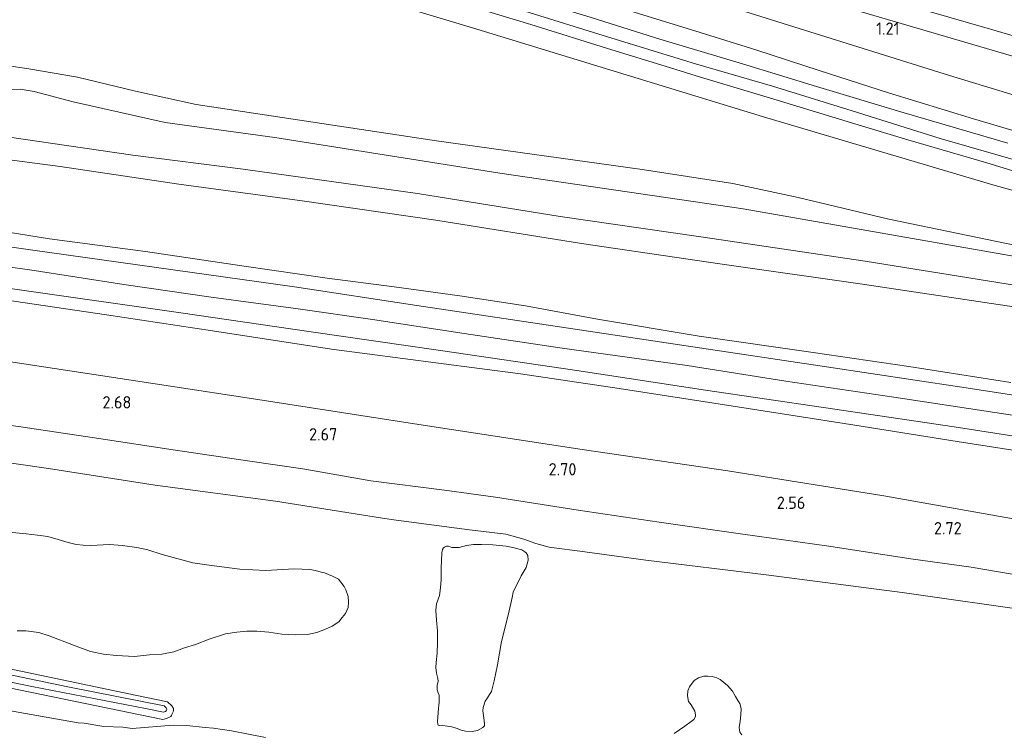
# Model space of a CAD drawing. Extents: x 126429 to 133038, y 413091 to 414846.
# Tile 105 of 256: x 128048 to 128192, y 413570 to 413674. Entities that reach past the tile are written whole.
import ezdxf
from ezdxf.enums import TextEntityAlignment as Align
from ezdxf.lldxf.tags import DXFTag

# ---------------------------------------------------------------- set-up
doc = ezdxf.new("R2010")
doc.units = 0
for name, color, linetype, lineweight in [('B-ME-BC-BETONVORM-GV', 50, 'Continuous', 18), ('B-ME-GR-GRAS-GV', 60, 'Continuous', 13), ('B-ME-GR-MOERAS-GV', 120, 'Continuous', 13), ('B-ME-GW-TALUD_KRUIN-G', 90, 'Continuous', 18), ('B-ME-GW-TALUD_TEEN-G', 90, 'Continuous', 18), ('B-ME-OG-HOOGTEPUNT-S', 7, 'Continuous', 25), ('B-ME-OG-WATER_POEL-GV', 7, 'Continuous', 18), ('B-ME-OG-WATER_SLOOT-G', 120, 'Continuous', 18), ('B-ME-OG-WATER_SLOOT-GV', 120, 'Continuous', 18), ('B-ME-VH-VERHARDING_ASFALT-GV', 252, 'Continuous', 18), ('B-ME-WH-WINTERBED-G', 150, 'WH-WINTERBED', 18)]:
    doc.layers.add(name, color=color, linetype=linetype, lineweight=lineweight)
doc.styles.add('NLCS-ISO-ANNOTATIVE-T18', font='NLCS-ISO.ttf', dxfattribs={"height": 1.8})
doc.styles.get("Standard").update_dxf_attribs({"font": 'arial.ttf'})
tags = doc.linetypes.add('WH-WINTERBED', pattern='A,6,-3.5,["WB",Standard,S=1.8,R=0,X=-1.5,Y=-0.9],-3.5,6,-3.5,6,-3.5,6,-3.5,6,-3.5', length=51).pattern_tags.tags
tags[6] = DXFTag(74, 10)

# ---------------------------------------------------------------- blocks, each defined once
blk = doc.blocks.new('SAL-HOOGTELABEL-SO')
at = {"color": 0, "linetype": 'ByBlock', "lineweight": -2, "style": 'NLCS-ISO-ANNOTATIVE-T18'}
blk.add_attdef('HOOGTE', text='', height=1.8, dxfattribs=at).set_placement((2.79, 0), align=Align.RIGHT)

msp = doc.modelspace()

# ---------------------------------------------------------------- linework, layer by layer
at = {"layer": 'B-ME-BC-BETONVORM-GV'}
for points in [[(128351.518, 413621.777, 1.083), (128326.083, 413629.052, 1.151), (128292.953, 413638.764, 1.121), (128255.404, 413650.187, 1.172), (128232.783, 413656.899, 1.136), (128210.162, 413663.611, 1.1), (128190.045, 413669.497, 1.109), (128169.929, 413675.384, 1.117), (128139.807, 413684.38, 0.985), (128119.806, 413690.528, 0.917), (128099.805, 413696.676, 0.848), (128076.642, 413704.047, 0.867), (128053.48, 413711.419, 0.886), (128024.621, 413720.783, 0.98)], [(128044.92, 413717.258, 0.891), (128054.009, 413714.312, 0.876), (128078.853, 413706.258, 0.835), (128095.552, 413701.037, 0.843), (128101.762, 413699.095, 0.846), (128123.889, 413692.177, 0.856), (128149.151, 413684.609, 0.961), (128174.413, 413677.041, 1.066), (128189.787, 413672.545, 1.059), (128196.436, 413670.6, 1.056), (128203.194, 413668.624, 1.053), (128228.145, 413661.204, 1.087), (128253.097, 413653.784, 1.121), (128267.157, 413649.507, 1.098), (128272.819, 413647.784, 1.089), (128297.389, 413640.308, 1.049), (128335.457, 413629.25, 1.023), (128359.154, 413622.511, 1.053)]]:
    msp.add_polyline3d(points, dxfattribs=at)
at = {"layer": 'B-ME-GR-GRAS-GV'}
for points in [[(128024.621, 413720.783, 0.98), (128053.48, 413711.419, 0.886), (128076.642, 413704.047, 0.867), (128099.805, 413696.676, 0.848), (128119.806, 413690.528, 0.917), (128139.807, 413684.38, 0.985), (128169.929, 413675.384, 1.117), (128190.045, 413669.497, 1.109), (128210.162, 413663.611, 1.1), (128232.783, 413656.899, 1.136), (128255.404, 413650.187, 1.172), (128292.953, 413638.764, 1.121), (128326.083, 413629.052, 1.151), (128351.518, 413621.777, 1.083)], [(128025.58, 413716.417, 1.27), (128056.089, 413706.191, 1.181), (128088.012, 413695.739, 1.206), (128121.105, 413685.259, 1.236), (128151.569, 413675.896, 1.313), (128183.797, 413665.778, 1.369), (128220.943, 413654.465, 1.382), (128256.451, 413643.981, 1.477), (128286.971, 413634.775, 1.424), (128313.081, 413626.583, 1.505), (128346.069, 413617.395, 1.441)], [(128346.069, 413617.395, 1.441), (128313.081, 413626.583, 1.505), (128286.971, 413634.775, 1.424), (128256.451, 413643.981, 1.477), (128220.943, 413654.465, 1.382), (128183.797, 413665.778, 1.369), (128151.569, 413675.896, 1.313), (128121.105, 413685.259, 1.236), (128088.012, 413695.739, 1.206), (128056.089, 413706.191, 1.181), (128025.58, 413716.417, 1.27)], [(128359.154, 413622.511, 1.053), (128335.457, 413629.25, 1.023), (128297.389, 413640.308, 1.049), (128272.819, 413647.784, 1.089), (128267.157, 413649.507, 1.098), (128253.097, 413653.784, 1.121), (128228.145, 413661.204, 1.087), (128203.194, 413668.624, 1.053), (128196.436, 413670.6, 1.056), (128189.787, 413672.545, 1.059), (128174.413, 413677.041, 1.066), (128149.151, 413684.609, 0.961), (128123.889, 413692.177, 0.856), (128101.762, 413699.095, 0.846), (128095.552, 413701.037, 0.843), (128078.853, 413706.258, 0.835), (128054.009, 413714.312, 0.876), (128044.92, 413717.258, 0.891)], [(128005.6262, 413707.1328, 2.3493), (128056.2368, 413690.1591, 2.4493), (128114.164, 413672.7413, 2.3993), (128156.6383, 413659.747, 2.4368), (128190.1486, 413649.8005, 2.3368), (128224.3557, 413640.2807, 2.3618)], [(128224.3557, 413640.2807, 2.3618), (128190.1486, 413649.8005, 2.3368), (128156.6383, 413659.747, 2.4368), (128114.164, 413672.7413, 2.3993), (128056.2368, 413690.1591, 2.4493), (128005.6262, 413707.1328, 2.3493)], [(128042.4574, 413704.4769, 2.5665), (128054.7056, 413700.4543, 2.5305), (128064.9663, 413697.3244, 2.5395), (128077.6679, 413693.4354, 2.5035), (128090.8208, 413689.2725, 2.5215), (128103.8155, 413685.1556, 2.4945), (128116.2447, 413681.5635, 2.4405), (128124.12, 413679.3914, 2.4855), (128127.7138, 413678.3548, 2.4945), (128136.0071, 413675.5743, 2.5035), (128146.6068, 413672.3296, 2.5665), (128155.6626, 413669.488, 2.6025), (128164.7923, 413666.4997, 2.6025), (128174.9167, 413663.2574, 2.6025), (128187.3009, 413659.4623, 2.6295), (128199.0063, 413655.977, 2.6205)], [(128199.0063, 413655.977, 2.6205), (128187.3009, 413659.4623, 2.6295), (128174.9167, 413663.2574, 2.6025), (128164.7923, 413666.4997, 2.6025), (128155.6626, 413669.488, 2.6025), (128146.6068, 413672.3296, 2.5665), (128136.0071, 413675.5743, 2.5035), (128127.7138, 413678.3548, 2.4945), (128124.12, 413679.3914, 2.4855), (128116.2447, 413681.5635, 2.4405), (128103.8155, 413685.1556, 2.4945), (128090.8208, 413689.2725, 2.5215), (128077.6679, 413693.4354, 2.5035), (128064.9663, 413697.3244, 2.5395), (128054.7056, 413700.4543, 2.5305), (128042.4574, 413704.4769, 2.5665)], [(128192.3151, 413655.896, 2.5795), (128177.2094, 413660.3478, 2.572), (128164.4019, 413664.1846, 2.542), (128153.5988, 413667.4847, 2.602), (128141.4881, 413671.0916, 2.587), (128130.7156, 413674.5031, 2.5945), (128120.8653, 413677.4763, 2.602), (128109.4897, 413680.9852, 2.5645), (128099.9413, 413683.9756, 2.5945), (128086.3441, 413688.3256, 2.557), (128074.6303, 413692.0815, 2.527), (128061.9906, 413696.1984, 2.5795), (128050.3143, 413699.9163, 2.587), (128038.0547, 413703.9201, 2.6095)], [(128037.7946, 413700.4378, 2.557), (128049.3384, 413696.6263, 2.542), (128060.9951, 413692.7576, 2.5195), (128073.4247, 413688.7907, 2.542), (128086.7766, 413684.4419, 2.512), (128099.6088, 413680.41, 2.557), (128110.5707, 413676.9382, 2.527), (128122.6431, 413673.2183, 2.5345), (128134.5083, 413669.556, 2.512), (128141.6686, 413667.3521, 2.5493), (128147.4659, 413665.5676, 2.5795), (128159.1242, 413662.0196, 2.572), (128169.5017, 413658.8552, 2.5345), (128177.7513, 413656.3805, 2.4595), (128189.2595, 413653.003, 2.4745), (128202.1305, 413649.0788, 2.5045)], [(128044.3863, 413667.5099, 1.012), (128049.3398, 413666.7758, 1.012), (128056.4335, 413665.533, 1.062), (128064.9417, 413663.4909, 1.012), (128073.7674, 413661.5604, 1.0245), (128108.8859, 413656.2386, 1.062), (128138.9247, 413652.0589, 1.1495), (128152.1485, 413650.0083, 1.162), (128161.7054, 413647.9458, 1.2495), (128174.9388, 413644.786, 1.312), (128196.39, 413640.3551, 1.562)], [(128196.39, 413640.3551, 1.562), (128174.9388, 413644.786, 1.312), (128161.7054, 413647.9458, 1.2495), (128152.1485, 413650.0083, 1.162), (128138.9247, 413652.0589, 1.1495), (128108.8859, 413656.2386, 1.062), (128073.7674, 413661.5604, 1.0245), (128064.9417, 413663.4909, 1.012), (128056.4335, 413665.533, 1.062), (128049.3398, 413666.7758, 1.012), (128044.3863, 413667.5099, 1.012)], [(128205.1118, 413637.2707, 1.6495), (128153.6541, 413646.3112, 1.1745), (128118.1201, 413651.5294, 1.1245), (128085.287, 413656.704, 0.9995), (128069.2571, 413658.9045, 1.012), (128055.8269, 413661.9295, 0.962), (128050.138, 413663.4595, 1.0495), (128048.0572, 413663.7793, 0.8995), (128043.8465, 413663.6947, 0.887)], [(128043.8465, 413663.6947, 0.887), (128048.0572, 413663.7793, 0.8995), (128050.138, 413663.4595, 1.0495), (128055.8269, 413661.9295, 0.962), (128069.2571, 413658.9045, 1.012), (128085.287, 413656.704, 0.9995), (128118.1201, 413651.5294, 1.1245), (128153.6541, 413646.3112, 1.1745), (128205.1118, 413637.2707, 1.6495)], [(128193.611, 413635.1224, 2.3755), (128171.5065, 413638.6737, 2.3635), (128147.5108, 413642.208, 2.3155), (128126.9518, 413645.2018, 2.3275), (128106.0872, 413648.5344, 2.2315), (128080.659, 413652.0836, 2.2765), (128064.5229, 413654.1639, 2.3665), (128039.1142, 413657.8375, 2.3665)], [(128039.1142, 413657.8375, 2.3665), (128064.5229, 413654.1639, 2.3665), (128080.659, 413652.0836, 2.2765), (128106.0872, 413648.5344, 2.2315), (128126.9518, 413645.2018, 2.3275), (128147.5108, 413642.208, 2.3155), (128171.5065, 413638.6737, 2.3635), (128193.611, 413635.1224, 2.3755)], [(128034.6298, 413654.9991, 2.5595), (128053.9378, 413652.5017, 2.4445), (128071.2497, 413649.8986, 2.479), (128089.2565, 413647.4656, 2.479), (128108.7887, 413644.6405, 2.4445), (128130.0807, 413641.2389, 2.4905), (128150.2535, 413638.2744, 2.456), (128171.1209, 413635.2775, 2.4675), (128190.9067, 413632.3268, 2.456), (128211.0335, 413629.3554, 2.5595)], [(128211.0335, 413629.3554, 2.5595), (128190.9067, 413632.3268, 2.456), (128171.1209, 413635.2775, 2.4675), (128150.2535, 413638.2744, 2.456), (128130.0807, 413641.2389, 2.4905), (128108.7887, 413644.6405, 2.4445), (128089.2565, 413647.4656, 2.479), (128071.2497, 413649.8986, 2.479), (128053.9378, 413652.5017, 2.4445), (128034.6298, 413654.9991, 2.5595)], [(128348.1109, 413594.0455, 6.0035), (128339.2427, 413596.0266, 5.9735), (128332.985, 413597.3733, 6.0135), (128326.6527, 413598.4865, 5.9735), (128311.022, 413601.0548, 5.9335), (128295.2837, 413603.4714, 5.9235), (128275.8324, 413606.4863, 5.9035), (128257.595, 413609.3938, 5.9535), (128240.4553, 413611.9445, 5.9735), (128221.0418, 413614.8938, 5.9735), (128203.3552, 413617.5192, 5.9835), (128185.286, 413620.3008, 5.9935), (128165.834, 413623.19, 6.0335), (128146.3069, 413626.1299, 5.9935), (128124.8818, 413629.3569, 5.9835), (128106.008, 413632.1683, 6.0135), (128088.1473, 413634.9082, 5.9635), (128067.6282, 413637.7823, 5.9835), (128049.9348, 413640.2855, 6.0535), (128032.6776, 413642.6858, 6.1335)], [(128192.7822, 413620.9249, 5.929), (128177.8629, 413623.2695, 5.948), (128163.8843, 413625.3255, 5.9575), (128147.2429, 413627.7027, 5.9575), (128132.4173, 413630.1663, 5.948), (128121.8665, 413632.1306, 5.9385), (128112.2928, 413633.5882, 5.9005), (128102.6945, 413634.9266, 5.91), (128092.9048, 413636.1942, 5.9765), (128080.7758, 413637.9036, 5.986), (128066.3793, 413640.0783, 5.9575), (128052.3527, 413641.9337, 5.9575), (128039.9431, 413643.9145, 5.9195)], [(128039.9431, 413643.9145, 5.9195), (128052.3527, 413641.9337, 5.9575), (128066.3793, 413640.0783, 5.9575), (128080.7758, 413637.9036, 5.986), (128092.9048, 413636.1942, 5.9765), (128102.6945, 413634.9266, 5.91), (128112.2928, 413633.5882, 5.9005), (128121.8665, 413632.1306, 5.9385), (128132.4173, 413630.1663, 5.948), (128147.2429, 413627.7027, 5.9575), (128163.8843, 413625.3255, 5.9575), (128177.8629, 413623.2695, 5.948), (128192.7822, 413620.9249, 5.929)], [(128031.8908, 413636.7542, 6.0635), (128049.3578, 413634.2523, 6.0635), (128071.5248, 413631.1231, 6.0335), (128090.2229, 413628.3634, 6.0335), (128109.4489, 413625.576, 6.0335), (128129.3786, 413622.6592, 6.0335), (128148.1768, 413619.7985, 6.0835), (128165.3921, 413617.2726, 6.0535), (128184.5048, 413614.4341, 6.1035), (128201.6943, 413611.7575, 6.1035), (128218.357, 413609.3601, 6.1135), (128234.9935, 413606.7617, 6.0335), (128247.7428, 413604.8173, 5.9635), (128258.5283, 413603.0399, 5.941), (128268.9318, 413601.4186, 5.9305), (128279.3551, 413599.8611, 5.9515), (128289.805, 413598.3299, 6.0775), (128298.5273, 413596.9177, 6.0565), (128307.7894, 413595.4981, 6.0355), (128316.4739, 413594.1363, 6.0565), (128322.015, 413593.2106, 6.025), (128329.4547, 413591.7473, 5.962), (128337.7051, 413590.1748, 5.983), (128345.2492, 413588.4733, 5.941)], [(128042.7915, 413633.4186, 5.986), (128060.6861, 413630.7963, 5.948), (128076.1431, 413628.4509, 5.9575), (128093.5478, 413625.8071, 5.891), (128109.1745, 413623.7724, 5.9575), (128121.1369, 413622.1833, 5.967), (128135.5574, 413620.0324, 5.853), (128152.8412, 413617.3887, 5.8625), (128169.9773, 413614.6985, 5.929), (128184.9423, 413612.3068, 5.9385), (128200.2696, 413609.9124, 5.9765), (128216.977, 413607.123, 6.024), (128234.6977, 413604.3773, 6.0145), (128250.55, 413601.8608, 5.9195), (128267.4762, 413599.3752, 5.853), (128286.1228, 413596.6296, 5.8625), (128302.8097, 413593.7983, 5.9195), (128318.1133, 413591.4494, 5.929), (128322.8115, 413591.0617, 5.9005), (128326.8233, 413590.6115, 5.9005), (128330.0226, 413590.1415, 5.9005), (128338.0418, 413588.381, 5.872), (128345.9169, 413586.4779, 5.834)], [(128345.9169, 413586.4779, 5.834), (128338.0418, 413588.381, 5.872), (128330.0226, 413590.1415, 5.9005), (128326.8233, 413590.6115, 5.9005), (128322.8115, 413591.0617, 5.9005), (128318.1133, 413591.4494, 5.929), (128302.8097, 413593.7983, 5.9195), (128286.1228, 413596.6296, 5.8625), (128267.4762, 413599.3752, 5.853), (128250.55, 413601.8608, 5.9195), (128234.6977, 413604.3773, 6.0145), (128216.977, 413607.123, 6.024), (128200.2696, 413609.9124, 5.9765), (128184.9423, 413612.3068, 5.9385), (128169.9773, 413614.6985, 5.929), (128152.8412, 413617.3887, 5.8625), (128135.5574, 413620.0324, 5.853), (128121.1369, 413622.1833, 5.967), (128109.1745, 413623.7724, 5.9575), (128093.5478, 413625.8071, 5.891), (128076.1431, 413628.4509, 5.9575), (128060.6861, 413630.7963, 5.948), (128042.7915, 413633.4186, 5.986)], [(128034.4884, 413625.8007, 3.063), (128059.8086, 413621.9529, 3.0225), (128081.4997, 413618.6115, 2.9955), (128106.2972, 413614.7921, 3.036), (128130.136, 413611.1364, 2.928), (128151.4401, 413608.003, 3.09), (128174.2328, 413604.3376, 2.928), (128194.2412, 413600.7982, 2.982), (128216.5996, 413597.1282, 3.0225), (128236.2938, 413593.9571, 2.901), (128260.399, 413590.2912, 2.82), (128279.7176, 413587.2941, 2.7795), (128299.9031, 413583.7939, 2.7255), (128321.6807, 413580.5634, 2.8335), (128327.9762, 413579.6637, 2.847), (128335.6639, 413578.5899, 2.847), (128343.9042, 413577.1565, 2.847), (128355.7428, 413574.2949, 2.9104), (128355.0514, 413565.2223, 2.4349)], [(128355.7428, 413574.2949, 2.9104), (128343.9042, 413577.1565, 2.847), (128335.6639, 413578.5899, 2.847), (128327.9762, 413579.6637, 2.847), (128321.6807, 413580.5634, 2.8335), (128299.9031, 413583.7939, 2.7255), (128279.7176, 413587.2941, 2.7795), (128260.399, 413590.2912, 2.82), (128236.2938, 413593.9571, 2.901), (128216.5996, 413597.1282, 3.0225), (128194.2412, 413600.7982, 2.982), (128174.2328, 413604.3376, 2.928), (128151.4401, 413608.003, 3.09), (128130.136, 413611.1364, 2.928), (128106.2972, 413614.7921, 3.036), (128081.4997, 413618.6115, 2.9955), (128059.8086, 413621.9529, 3.0225), (128034.4884, 413625.8007, 3.063)], [(128036.5779, 413616.0068, 2.5665), (128048.1888, 413614.4651, 2.576), (128059.5839, 413612.7268, 2.5475), (128070.4278, 413611.076, 2.4905), (128081.6193, 413609.4234, 2.5), (128089.3838, 413608.2825, 2.4525), (128099.2886, 413606.568, 2.4715), (128110.0577, 413605.1684, 2.519), (128117.4915, 413604.1548, 2.5285), (128129.5977, 413602.2773, 2.5285), (128141.4259, 413600.5233, 2.4905), (128153.6262, 413598.7438, 2.5), (128166.1754, 413597.0149, 2.557), (128178.1482, 413595.1626, 2.595), (128186.9638, 413593.9336, 2.6045), (128198.6535, 413591.9158, 2.595)], [(128198.6535, 413591.9158, 2.595), (128186.9638, 413593.9336, 2.6045), (128178.1482, 413595.1626, 2.595), (128166.1754, 413597.0149, 2.557), (128153.6262, 413598.7438, 2.5), (128141.4259, 413600.5233, 2.4905), (128129.5977, 413602.2773, 2.5285), (128117.4915, 413604.1548, 2.5285), (128110.0577, 413605.1684, 2.519), (128099.2886, 413606.568, 2.4715), (128089.3838, 413608.2825, 2.4525), (128081.6193, 413609.4234, 2.5), (128070.4278, 413611.076, 2.4905), (128059.5839, 413612.7268, 2.5475), (128048.1888, 413614.4651, 2.576), (128036.5779, 413616.0068, 2.5665)], [(128320.5486, 413567.4051, 1.029), (128304.7702, 413570.0998, 0.964), (128299.8183, 413570.9351, 0.9808), (128290.8625, 413572.4459, 1.0111), (128285.5941, 413573.3347, 1.029), (128262.301, 413577.0806, 1.185), (128239.7213, 413580.7743, 1.237), (128218.2194, 413584.0928, 1.289), (128196.7223, 413587.4047, 1.224), (128176.8902, 413590.2178, 1.133), (128157.0245, 413592.835, 1.016), (128139.4418, 413594.9829, 1.003), (128130.5476, 413596.1606, 0.9948), (128125.3266, 413596.8519, 0.99), (128123.3833, 413597.3939, 0.964), (128121.6602, 413598.0222, 0.964), (128119.0204, 413598.7603, 0.977), (128113.6981, 413599.3748, 0.977), (128102.9873, 413600.8079, 1.0318), (128101.0044, 413601.0732, 1.042), (128085.3884, 413603.5709, 1.094), (128067.8117, 413605.9314, 1.107), (128052.1936, 413608.3311, 1.146), (128037.0451, 413610.5374, 1.146)], [(128045.137, 413579.353, 0.638), (128065.1, 413575.186, 0.726), (128069.5859, 413574.2487, 0.6908), (128070.2082, 413573.6692, 0.6975), (128070.4677, 413573.2655, 0.8335), (128070.4664, 413573.004, 0.8335), (128070.4051, 413572.8031, 0.8495), (128070.2219, 413572.3814, 0.8495), (128070.181, 413572.2609, 0.8575), (128070.0603, 413572.1014, 0.8575), (128069.9595, 413572.0616, 0.8815), (128069.4554, 413571.8428, 0.9455), (128068.9184, 413571.6605, 0.9264), (128049.525, 413575.678, 0.963), (128028.726, 413579.94, 0.963)], [(128031.872, 413580.201, -0.373), (128049.789, 413576.51, -0.373), (128066.37, 413573.279, -0.373), (128068.9917, 413572.7247, -0.373), (128069.2877, 413572.8624, -0.373), (128069.3762, 413572.95, -0.373), (128069.4741, 413573.1613, -0.373), (128069.4047, 413573.3729, -0.373), (128069.2821, 413573.4968, -0.373), (128069.1126, 413573.6678, -0.373), (128055.042, 413576.471, -0.373), (128041.472, 413579.28, -0.373)], [(128038.9231, 413574.3, 0.8085), (128056.5209, 413571.1822, 0.9385), (128057.4035, 413571.1451, 0.9385), (128060.2934, 413570.6709, 0.8769), (128063.08, 413570.5465, 0.8445), (128064.446, 413570.3531, 0.8206), (128070.4363, 413570.8422, 0.9098), (128072.4113, 413570.8035, 0.9085), (128075.0756, 413570.4883, 0.8885), (128076.3045, 413570.3833, 0.8885), (128078.9424, 413570.0119, 0.8585), (128083.9139, 413569.022, 0.7985)]]:
    msp.add_polyline3d(points, dxfattribs=at)
at = {"layer": 'B-ME-GR-MOERAS-GV'}
for points in [[(128037.0451, 413610.5374, 1.146), (128052.1936, 413608.3311, 1.146), (128067.8117, 413605.9314, 1.107), (128085.3884, 413603.5709, 1.094), (128101.0044, 413601.0732, 1.042), (128102.9873, 413600.8079, 1.0318), (128113.6981, 413599.3748, 0.977), (128119.0204, 413598.7603, 0.977), (128121.6602, 413598.0222, 0.964), (128123.3833, 413597.3939, 0.964), (128125.3266, 413596.8519, 0.99), (128130.5476, 413596.1606, 0.9948), (128139.4418, 413594.9829, 1.003), (128157.0245, 413592.835, 1.016), (128176.8902, 413590.2178, 1.133), (128196.7223, 413587.4047, 1.224), (128218.2194, 413584.0928, 1.289), (128239.7213, 413580.7743, 1.237), (128262.301, 413577.0806, 1.185), (128285.5941, 413573.3347, 1.029), (128290.8625, 413572.4459, 1.0111), (128299.8183, 413570.9351, 0.9808), (128304.7702, 413570.0998, 0.964), (128320.5486, 413567.4051, 1.029)], [(128047.6505, 413584.6512, 0.4375), (128048.8882, 413584.645, 0.4375), (128050.8005, 413584.4075, 0.4375), (128052.307, 413583.9171, 0.4375), (128055.8602, 413582.5288, 0.4375), (128058.3297, 413581.6007, 0.4375), (128060.2474, 413581.2389, 0.4375), (128062.1306, 413581.0505, 0.4375), (128064.7591, 413580.8843, 0.4375), (128066.9401, 413581.1028, 0.4375), (128068.7726, 413581.2128, 0.4375), (128070.5225, 413581.5804, 0.4375), (128072.0584, 413582.1256, 0.4375), (128073.6971, 413582.6386, 0.4375), (128075.6989, 413583.4069, 0.4375), (128078.0597, 413584.2127, 0.4375), (128079.7311, 413584.4542, 0.4375), (128081.1816, 413584.5731, 0.4375), (128082.6414, 413584.5657, 0.4375), (128084.4075, 413584.4386, 0.4375), (128086.2995, 413584.1391, 0.4375), (128088.23, 413584.0419, 0.4375), (128090.023, 413584.0932, 0.4375), (128091.4246, 413584.4098, 0.4375), (128092.6833, 413584.8583, 0.4375), (128093.6552, 413585.3055, 0.4375), (128094.6206, 413585.9462, 0.4375), (128095.1171, 413586.5564, 0.4375), (128095.5698, 413587.1526, 0.4375), (128096.0006, 413588.0326, 0.4375), (128096.0408, 413588.8168, 0.4375), (128095.9846, 413589.6561, 0.4375), (128095.6285, 413590.6237, 0.4375), (128095.3895, 413591.1078, 0.4375), (128094.5837, 413592.1968, 0.4375), (128093.6804, 413592.6238, 0.4375), (128092.5196, 413593.0905, 0.4375), (128092.0585, 413593.2135, 0.4375), (128091.2152, 413593.458, 0.4375), (128090.3986, 413593.5846, 0.4375), (128088.1054, 413593.6867, 0.4375), (128083.9345, 413593.4661, 0.4375), (128080.181, 413593.6434, 0.4375), (128075.6567, 413594.2093, 0.4375), (128073.2857, 413594.5595, 0.4375), (128068.8041, 413595.7952, 0.4375), (128066.6982, 413596.4815, 0.4375), (128065.1193, 413596.8061, 0.4375), (128063.0188, 413597.1235, 0.4375), (128061.1191, 413597.2248, 0.4375), (128058.3972, 413597.1237, 0.4375), (128057.2946, 413597.1594, 0.4375), (128056.2735, 413597.2575, 0.4375), (128055.0752, 413597.5309, 0.4375), (128053.6166, 413597.9638, 0.4375), (128052.1208, 413598.4312, 0.4375), (128050.6276, 413598.6292, 0.4375), (128048.9443, 413598.7903, 0.4375), (128044.3593, 413599.266, 0.4375)], [(128028.726, 413579.94, 0.963), (128049.525, 413575.678, 0.963), (128068.9184, 413571.6605, 0.9264), (128069.4554, 413571.8428, 0.9455), (128069.9595, 413572.0616, 0.8815), (128070.0603, 413572.1014, 0.8575), (128070.181, 413572.2609, 0.8575), (128070.2219, 413572.3814, 0.8495), (128070.4051, 413572.8031, 0.8495), (128070.4664, 413573.004, 0.8335), (128070.4677, 413573.2655, 0.8335), (128070.2082, 413573.6692, 0.6975), (128069.5859, 413574.2487, 0.6908), (128065.1, 413575.186, 0.726), (128045.137, 413579.353, 0.638)], [(128153.4887, 413569.4267, 0.5755), (128153.1956, 413569.8359, 0.5755), (128153.1133, 413570.4913, 0.5755), (128153.2486, 413571.4214, 0.5755), (128153.3432, 413572.3368, 0.5755), (128153.3737, 413573.2922, 0.5755), (128153.1869, 413573.992, 0.5755), (128152.9207, 413574.4442, 0.5755), (128152.5709, 413575.0394, 0.5755), (128152.1237, 413575.8155, 0.5755), (128151.3957, 413576.6428, 0.5755), (128150.3128, 413577.5213, 0.5755), (128149.8294, 413577.766, 0.5755), (128149.172, 413577.9809, 0.5755), (128148.498, 413578.027, 0.5755), (128147.9326, 413577.988, 0.5755), (128147.1652, 413577.7408, 0.5755), (128146.5352, 413577.3564, 0.5755), (128145.8186, 413576.4284, 0.5755), (128145.5978, 413575.8779, 0.5755), (128145.5477, 413575.1329, 0.5755), (128145.7032, 413574.3091, 0.5755), (128146.0663, 413573.8135, 0.5755), (128146.6166, 413572.8722, 0.5755), (128146.7209, 413572.3565, 0.5755), (128146.6982, 413572.1001, 0.5755), (128146.4824, 413571.695, 0.5755), (128146.1029, 413571.3803, 0.5755), (128145.1795, 413570.6758, 0.5755), (128143.6115, 413569.6319, 0.5755)], [(128083.9139, 413569.022, 0.7985), (128078.9424, 413570.0119, 0.8585), (128076.3045, 413570.3833, 0.8885), (128075.0756, 413570.4883, 0.8885), (128072.4113, 413570.8035, 0.9085), (128070.4363, 413570.8422, 0.9098), (128064.446, 413570.3531, 0.8206), (128063.08, 413570.5465, 0.8445), (128060.2934, 413570.6709, 0.8769), (128057.4035, 413571.1451, 0.9385), (128056.5209, 413571.1822, 0.9385), (128038.9231, 413574.3, 0.8085)]]:
    msp.add_polyline3d(points, dxfattribs=at)
msp.add_polyline3d([(128114.282, 413597.2405, 0.4375), (128113.2454, 413597.0888, 0.4375), (128112.198, 413596.8037, 0.4375), (128111.2845, 413596.806, 0.4375), (128111.1261, 413596.8294, 0.4375), (128110.8776, 413596.9212, 0.4375), (128110.629, 413596.9904, 0.4375), (128110.3506, 413596.9918, 0.4375), (128110.03, 413596.8564, 0.4375), (128109.8829, 413596.7607, 0.4375), (128109.7458, 413596.5124, 0.4375), (128109.6755, 413596.0374, 0.4375), (128109.5671, 413593.7812, 0.4375), (128109.559, 413592.1522, 0.4375), (128109.4821, 413590.9151, 0.4375), (128109.3148, 413589.8184, 0.4375), (128108.9012, 413588.5981, 0.4375), (128108.8311, 413588.1458, 0.4375), (128108.8058, 413587.6112, 0.4375), (128108.8892, 413586.1905, 0.4375), (128109.0147, 413584.6398, 0.4375), (128109.0065, 413582.9904, 0.4375), (128108.9759, 413581.3592, 0.4375), (128108.8505, 413580.0141, 0.4375), (128108.803, 413579.2937, 0.4375), (128108.8667, 413578.4558, 0.4375), (128109.0664, 413577.6626, 0.4375), (128109.128, 413577.2166, 0.4375), (128108.9964, 413576.6896, 0.4375), (128108.9716, 413576.2574, 0.4375), (128108.9928, 413575.9857, 0.4375), (128109.1492, 413575.5775, 0.4375), (128109.2615, 413575.212, 0.4375), (128109.2566, 413574.2444, 0.4375), (128109.2095, 413573.7317, 0.4375), (128109.1756, 413573.3354, 0.4375), (128109.0626, 413572.0112, 0.4375), (128109.0118, 413571.3709, 0.4375), (128109.0558, 413570.9721, 0.4375), (128109.1456, 413570.8358, 0.4375), (128109.394, 413570.812, 0.4375), (128110.1577, 413570.7452, 0.4375), (128111.1362, 413570.6144, 0.4375), (128111.8888, 413570.3782, 0.4375), (128112.494, 413570.0961, 0.4375), (128113.1371, 413569.9781, 0.4375), (128114.0802, 413569.9091, 0.4375), (128114.8957, 413570.0603, 0.4375), (128115.657, 413570.4829, 0.4375), (128115.9168, 413570.7605, 0.4375), (128115.9183, 413571.0547, 0.4375), (128115.8096, 413571.8987, 0.4375), (128115.6338, 413572.9464, 0.4375), (128115.6943, 413573.4192, 0.4375), (128116.01, 413574.3502, 0.4375), (128116.3294, 413574.8488, 0.4375), (128116.6015, 413575.3174, 0.4375), (128116.895, 413575.7827, 0.4375), (128117.2944, 413577.3452, 0.4375), (128117.7746, 413579.6776, 0.4375), (128118.3772, 413583.0606, 0.4375), (128119.4154, 413587.1085, 0.4375), (128119.9243, 413589.5146, 0.4375), (128120.0821, 413590.2857, 0.4375), (128121.2662, 413592.6913, 0.4375), (128121.976, 413593.9087, 0.4375), (128122.2695, 413594.9657, 0.4375), (128122.2326, 413595.6485, 0.4375), (128121.9939, 413596.0359, 0.4375), (128121.7824, 413596.2002, 0.4375), (128121.3527, 413596.4499, 0.4375), (128120.0447, 413596.7944, 0.4375), (128119.043, 413596.9846, 0.4375), (128117.1276, 413597.1753, 0.4375), (128115.4535, 413597.2602, 0.4375)], close=True, dxfattribs=at)
at = {"layer": 'B-ME-GW-TALUD_KRUIN-G'}
for points in [[(128190.1486, 413649.8005, 2.3368), (128156.6383, 413659.747, 2.4368), (128114.164, 413672.7413, 2.3993), (128056.2368, 413690.1591, 2.4493), (128005.6262, 413707.1328, 2.3493)], [(128042.4574, 413704.4769, 2.5665), (128054.7056, 413700.4543, 2.5305), (128064.9663, 413697.3244, 2.5395), (128077.6679, 413693.4354, 2.5035), (128090.8208, 413689.2725, 2.5215), (128103.8155, 413685.1556, 2.4945), (128116.2447, 413681.5635, 2.4405), (128124.12, 413679.3914, 2.4855), (128127.7138, 413678.3548, 2.4945), (128136.0071, 413675.5743, 2.5035), (128146.6068, 413672.3296, 2.5665), (128155.6626, 413669.488, 2.6025), (128164.7923, 413666.4997, 2.6025), (128174.9167, 413663.2574, 2.6025), (128187.3009, 413659.4623, 2.6295), (128199.0063, 413655.977, 2.6205)], [(128000.9036, 413663.0178, 2.2199), (128015.1955, 413661.0769, 2.2435), (128039.1142, 413657.8375, 2.3665), (128064.5229, 413654.1639, 2.3665), (128080.659, 413652.0836, 2.2765), (128106.0872, 413648.5344, 2.2315), (128126.9518, 413645.2018, 2.3275), (128147.5108, 413642.208, 2.3155), (128171.5065, 413638.6737, 2.3635), (128193.611, 413635.1224, 2.3755), (128213.0647, 413632.5802, 2.3995), (128227.9033, 413630.5441, 2.4595), (128239.4543, 413628.9168, 2.4955), (128248.5913, 413627.3922, 2.4115), (128260.3996, 413625.3713, 2.3635), (128272.5191, 413622.7754, 2.3875), (128287.1311, 413619.8501, 2.4715), (128297.6712, 413618.258, 2.4355), (128302.8025, 413617.8235, 2.4805), (128306.112, 413618.206, 2.4395)], [(128190.1486, 413649.8005, 2.3368), (128224.3557, 413640.2807, 2.3618), (128260.9983, 413630.4317, 2.4118), (128304.9818, 413618.9841, 2.6868), (128305.7799, 413618.6557, 2.4243), (128305.9903, 413618.4735, 2.4493), (128306.112, 413618.206, 2.4395)], [(128192.7822, 413620.9249, 5.929), (128177.8629, 413623.2695, 5.948), (128163.8843, 413625.3255, 5.9575), (128147.2429, 413627.7027, 5.9575), (128132.4173, 413630.1663, 5.948), (128121.8665, 413632.1306, 5.9385), (128112.2928, 413633.5882, 5.9005), (128102.6945, 413634.9266, 5.91), (128092.9048, 413636.1942, 5.9765), (128080.7758, 413637.9036, 5.986), (128066.3793, 413640.0783, 5.9575), (128052.3527, 413641.9337, 5.9575), (128039.9431, 413643.9145, 5.9195)], [(128042.7915, 413633.4186, 5.986), (128060.6861, 413630.7963, 5.948), (128076.1431, 413628.4509, 5.9575), (128093.5478, 413625.8071, 5.891), (128109.1745, 413623.7724, 5.9575), (128121.1369, 413622.1833, 5.967), (128135.5574, 413620.0324, 5.853), (128152.8412, 413617.3887, 5.8625), (128169.9773, 413614.6985, 5.929), (128184.9423, 413612.3068, 5.9385), (128200.2696, 413609.9124, 5.9765), (128216.977, 413607.123, 6.024), (128234.6977, 413604.3773, 6.0145), (128250.55, 413601.8608, 5.9195), (128267.4762, 413599.3752, 5.853), (128286.1228, 413596.6296, 5.8625), (128302.8097, 413593.7983, 5.9195), (128318.1133, 413591.4494, 5.929), (128322.8115, 413591.0617, 5.9005), (128326.8233, 413590.6115, 5.9005), (128330.0226, 413590.1415, 5.9005), (128338.0418, 413588.381, 5.872), (128345.9169, 413586.4779, 5.834), (128356.4021, 413583.7955, 5.9001)], [(128268.1251, 413581.0843, 2.462), (128255.6444, 413583.0748, 2.5095), (128242.6339, 413585.2904, 2.538), (128233.014, 413586.6952, 2.5285), (128223.3739, 413588.1167, 2.5855), (128208.8621, 413590.314, 2.576), (128198.6535, 413591.9158, 2.595), (128186.9638, 413593.9336, 2.6045), (128178.1482, 413595.1626, 2.595), (128166.1754, 413597.0149, 2.557), (128153.6262, 413598.7438, 2.5), (128141.4259, 413600.5233, 2.4905), (128129.5977, 413602.2773, 2.5285), (128117.4915, 413604.1548, 2.5285), (128110.0577, 413605.1684, 2.519), (128099.2886, 413606.568, 2.4715), (128089.3838, 413608.2825, 2.4525), (128081.6193, 413609.4234, 2.5), (128070.4278, 413611.076, 2.4905), (128059.5839, 413612.7268, 2.5475), (128048.1888, 413614.4651, 2.576), (128036.5779, 413616.0068, 2.5665)]]:
    msp.add_polyline3d(points, dxfattribs=at)
at = {"layer": 'B-ME-GW-TALUD_TEEN-G'}
for points in [[(128358.511, 413613.523, 1.522), (128346.069, 413617.395, 1.441), (128313.081, 413626.583, 1.505), (128286.971, 413634.775, 1.424), (128256.451, 413643.981, 1.477), (128220.943, 413654.465, 1.382), (128183.797, 413665.778, 1.369), (128151.569, 413675.896, 1.313), (128121.105, 413685.259, 1.236), (128088.012, 413695.739, 1.206), (128056.089, 413706.191, 1.181), (128025.58, 413716.417, 1.27), (128006.869, 413722.735, 1.143)], [(128196.39, 413640.3551, 1.562), (128174.9388, 413644.786, 1.312), (128161.7054, 413647.9458, 1.2495), (128152.1485, 413650.0083, 1.162), (128138.9247, 413652.0589, 1.1495), (128108.8859, 413656.2386, 1.062), (128073.7674, 413661.5604, 1.0245), (128064.9417, 413663.4909, 1.012), (128056.4335, 413665.533, 1.062), (128049.3398, 413666.7758, 1.012), (128044.3863, 413667.5099, 1.012)], [(128043.8465, 413663.6947, 0.887), (128048.0572, 413663.7793, 0.8995), (128050.138, 413663.4595, 1.0495), (128055.8269, 413661.9295, 0.962), (128069.2571, 413658.9045, 1.012), (128085.287, 413656.704, 0.9995), (128118.1201, 413651.5294, 1.1245), (128153.6541, 413646.3112, 1.1745), (128205.1118, 413637.2707, 1.6495)], [(128000.6024, 413659.7378, 2.359), (128014.831, 413657.6725, 2.4675), (128034.6298, 413654.9991, 2.5595), (128053.9378, 413652.5017, 2.4445), (128071.2497, 413649.8986, 2.479), (128089.2565, 413647.4656, 2.479), (128108.7887, 413644.6405, 2.4445), (128130.0807, 413641.2389, 2.4905), (128150.2535, 413638.2744, 2.456), (128171.1209, 413635.2775, 2.4675), (128190.9067, 413632.3268, 2.456), (128211.0335, 413629.3554, 2.5595), (128227.9391, 413626.494, 2.525), (128242.3328, 413624.5129, 2.4905), (128255.8801, 413622.5996, 2.4536)], [(127997.9176, 413630.4779, 2.9212), (128014.5348, 413628.5042, 2.9145), (128034.4884, 413625.8007, 3.063), (128059.8086, 413621.9529, 3.0225), (128081.4997, 413618.6115, 2.9955), (128106.2972, 413614.7921, 3.036), (128130.136, 413611.1364, 2.928), (128151.4401, 413608.003, 3.09), (128174.2328, 413604.3376, 2.928), (128194.2412, 413600.7982, 2.982), (128216.5996, 413597.1282, 3.0225), (128236.2938, 413593.9571, 2.901), (128260.399, 413590.2912, 2.82), (128279.7176, 413587.2941, 2.7795), (128299.9031, 413583.7939, 2.7255), (128321.6807, 413580.5634, 2.8335), (128327.9762, 413579.6637, 2.847), (128335.6639, 413578.5899, 2.847), (128343.9042, 413577.1565, 2.847), (128355.7428, 413574.2949, 2.9104)], [(128320.5486, 413567.4051, 1.029), (128304.7702, 413570.0998, 0.964), (128299.8183, 413570.9351, 0.9808), (128290.8625, 413572.4459, 1.0111), (128285.5941, 413573.3347, 1.029), (128262.301, 413577.0806, 1.185), (128239.7213, 413580.7743, 1.237), (128218.2194, 413584.0928, 1.289), (128196.7223, 413587.4047, 1.224), (128176.8902, 413590.2178, 1.133), (128157.0245, 413592.835, 1.016), (128139.4418, 413594.9829, 1.003), (128130.5476, 413596.1606, 0.9948), (128125.3266, 413596.8519, 0.99), (128123.3833, 413597.3939, 0.964), (128121.6602, 413598.0222, 0.964), (128119.0204, 413598.7603, 0.977), (128113.6981, 413599.3748, 0.977), (128102.9873, 413600.8079, 1.0318), (128101.0044, 413601.0732, 1.042), (128085.3884, 413603.5709, 1.094), (128067.8117, 413605.9314, 1.107), (128052.1936, 413608.3311, 1.146), (128037.0451, 413610.5374, 1.146)]]:
    msp.add_polyline3d(points, dxfattribs=at)
at = {"layer": 'B-ME-OG-WATER_POEL-GV'}
for points in [[(128044.3593, 413599.266, 0.4375), (128048.9443, 413598.7903, 0.4375), (128050.6276, 413598.6292, 0.4375), (128052.1208, 413598.4312, 0.4375), (128053.6166, 413597.9638, 0.4375), (128055.0752, 413597.5309, 0.4375), (128056.2735, 413597.2575, 0.4375), (128057.2946, 413597.1594, 0.4375), (128058.3972, 413597.1237, 0.4375), (128061.1191, 413597.2248, 0.4375), (128063.0188, 413597.1235, 0.4375), (128065.1193, 413596.8061, 0.4375), (128066.6982, 413596.4815, 0.4375), (128068.8041, 413595.7952, 0.4375), (128073.2857, 413594.5595, 0.4375), (128075.6567, 413594.2093, 0.4375), (128080.181, 413593.6434, 0.4375), (128083.9345, 413593.4661, 0.4375), (128088.1054, 413593.6867, 0.4375), (128090.3986, 413593.5846, 0.4375), (128091.2152, 413593.458, 0.4375), (128092.0585, 413593.2135, 0.4375), (128092.5196, 413593.0905, 0.4375), (128093.6804, 413592.6238, 0.4375), (128094.5837, 413592.1968, 0.4375), (128095.3895, 413591.1078, 0.4375), (128095.6285, 413590.6237, 0.4375), (128095.9846, 413589.6561, 0.4375), (128096.0408, 413588.8168, 0.4375), (128096.0006, 413588.0326, 0.4375), (128095.5698, 413587.1526, 0.4375), (128095.1171, 413586.5564, 0.4375), (128094.6206, 413585.9462, 0.4375), (128093.6552, 413585.3055, 0.4375), (128092.6833, 413584.8583, 0.4375), (128091.4246, 413584.4098, 0.4375), (128090.023, 413584.0932, 0.4375), (128088.23, 413584.0419, 0.4375), (128086.2995, 413584.1391, 0.4375), (128084.4075, 413584.4386, 0.4375), (128082.6414, 413584.5657, 0.4375), (128081.1816, 413584.5731, 0.4375), (128079.7311, 413584.4542, 0.4375), (128078.0597, 413584.2127, 0.4375), (128075.6989, 413583.4069, 0.4375), (128073.6971, 413582.6386, 0.4375), (128072.0584, 413582.1256, 0.4375), (128070.5225, 413581.5804, 0.4375), (128068.7726, 413581.2128, 0.4375), (128066.9401, 413581.1028, 0.4375), (128064.7591, 413580.8843, 0.4375), (128062.1306, 413581.0505, 0.4375), (128060.2474, 413581.2389, 0.4375), (128058.3297, 413581.6007, 0.4375), (128055.8602, 413582.5288, 0.4375), (128052.307, 413583.9171, 0.4375), (128050.8005, 413584.4075, 0.4375), (128048.8882, 413584.645, 0.4375), (128047.6505, 413584.6512, 0.4375)], [(128143.6115, 413569.6319, 0.5755), (128145.1795, 413570.6758, 0.5755), (128146.1029, 413571.3803, 0.5755), (128146.4824, 413571.695, 0.5755), (128146.6982, 413572.1001, 0.5755), (128146.7209, 413572.3565, 0.5755), (128146.6166, 413572.8722, 0.5755), (128146.0663, 413573.8135, 0.5755), (128145.7032, 413574.3091, 0.5755), (128145.5477, 413575.1329, 0.5755), (128145.5978, 413575.8779, 0.5755), (128145.8186, 413576.4284, 0.5755), (128146.5352, 413577.3564, 0.5755), (128147.1652, 413577.7408, 0.5755), (128147.9326, 413577.988, 0.5755), (128148.498, 413578.027, 0.5755), (128149.172, 413577.9809, 0.5755), (128149.8294, 413577.766, 0.5755), (128150.3128, 413577.5213, 0.5755), (128151.3957, 413576.6428, 0.5755), (128152.1237, 413575.8155, 0.5755), (128152.5709, 413575.0394, 0.5755), (128152.9207, 413574.4442, 0.5755), (128153.1869, 413573.992, 0.5755), (128153.3737, 413573.2922, 0.5755), (128153.3432, 413572.3368, 0.5755), (128153.2486, 413571.4214, 0.5755), (128153.1133, 413570.4913, 0.5755), (128153.1956, 413569.8359, 0.5755), (128153.4887, 413569.4267, 0.5755)]]:
    msp.add_polyline3d(points, dxfattribs=at)
msp.add_polyline3d([(128119.043, 413596.9846, 0.4375), (128120.0447, 413596.7944, 0.4375), (128121.3527, 413596.4499, 0.4375), (128121.7824, 413596.2002, 0.4375), (128121.9939, 413596.0359, 0.4375), (128122.2326, 413595.6485, 0.4375), (128122.2695, 413594.9657, 0.4375), (128121.976, 413593.9087, 0.4375), (128121.2662, 413592.6913, 0.4375), (128120.0821, 413590.2857, 0.4375), (128119.9243, 413589.5146, 0.4375), (128119.4154, 413587.1085, 0.4375), (128118.3772, 413583.0606, 0.4375), (128117.7746, 413579.6776, 0.4375), (128117.2944, 413577.3452, 0.4375), (128116.895, 413575.7827, 0.4375), (128116.6015, 413575.3174, 0.4375), (128116.3294, 413574.8488, 0.4375), (128116.01, 413574.3502, 0.4375), (128115.6943, 413573.4192, 0.4375), (128115.6338, 413572.9464, 0.4375), (128115.8096, 413571.8987, 0.4375), (128115.9183, 413571.0547, 0.4375), (128115.9168, 413570.7605, 0.4375), (128115.657, 413570.4829, 0.4375), (128114.8957, 413570.0603, 0.4375), (128114.0802, 413569.9091, 0.4375), (128113.1371, 413569.9781, 0.4375), (128112.494, 413570.0961, 0.4375), (128111.8888, 413570.3782, 0.4375), (128111.1362, 413570.6144, 0.4375), (128110.1577, 413570.7452, 0.4375), (128109.394, 413570.812, 0.4375), (128109.1456, 413570.8358, 0.4375), (128109.0558, 413570.9721, 0.4375), (128109.0118, 413571.3709, 0.4375), (128109.0626, 413572.0112, 0.4375), (128109.1756, 413573.3354, 0.4375), (128109.2095, 413573.7317, 0.4375), (128109.2566, 413574.2444, 0.4375), (128109.2615, 413575.212, 0.4375), (128109.1492, 413575.5775, 0.4375), (128108.9928, 413575.9857, 0.4375), (128108.9716, 413576.2574, 0.4375), (128108.9964, 413576.6896, 0.4375), (128109.128, 413577.2166, 0.4375), (128109.0664, 413577.6626, 0.4375), (128108.8667, 413578.4558, 0.4375), (128108.803, 413579.2937, 0.4375), (128108.8505, 413580.0141, 0.4375), (128108.9759, 413581.3592, 0.4375), (128109.0065, 413582.9904, 0.4375), (128109.0147, 413584.6398, 0.4375), (128108.8892, 413586.1905, 0.4375), (128108.8058, 413587.6112, 0.4375), (128108.8311, 413588.1458, 0.4375), (128108.9012, 413588.5981, 0.4375), (128109.3148, 413589.8184, 0.4375), (128109.4821, 413590.9151, 0.4375), (128109.559, 413592.1522, 0.4375), (128109.5671, 413593.7812, 0.4375), (128109.6755, 413596.0374, 0.4375), (128109.7458, 413596.5124, 0.4375), (128109.8829, 413596.7607, 0.4375), (128110.03, 413596.8564, 0.4375), (128110.3506, 413596.9918, 0.4375), (128110.629, 413596.9904, 0.4375), (128110.8776, 413596.9212, 0.4375), (128111.1261, 413596.8294, 0.4375), (128111.2845, 413596.806, 0.4375), (128112.198, 413596.8037, 0.4375), (128113.2454, 413597.0888, 0.4375), (128114.282, 413597.2405, 0.4375), (128115.4535, 413597.2602, 0.4375), (128117.1276, 413597.1753, 0.4375)], close=True, dxfattribs=at)
at = {"layer": 'B-ME-OG-WATER_SLOOT-G'}
for points in [[(127994.219, 413589.958, 0.888), (128014.405, 413585.532, 0.801), (128027.798, 413582.752, 0.713), (128045.137, 413579.353, 0.638), (128065.1, 413575.186, 0.726), (128069.5859, 413574.2487, 0.6908)], [(128068.9184, 413571.6605, 0.9264), (128049.525, 413575.678, 0.963), (128028.726, 413579.94, 0.963), (128009.065, 413583.948, 1.051), (127993.954, 413587.121, 1.088)], [(128068.9184, 413571.6605, 0.9264), (128069.4554, 413571.8428, 0.9455), (128069.9595, 413572.0616, 0.8815), (128070.0603, 413572.1014, 0.8575), (128070.181, 413572.2609, 0.8575), (128070.2219, 413572.3814, 0.8495), (128070.4051, 413572.8031, 0.8495), (128070.4664, 413573.004, 0.8335), (128070.4677, 413573.2655, 0.8335), (128070.2082, 413573.6692, 0.6975), (128069.5859, 413574.2487, 0.6908)]]:
    msp.add_polyline3d(points, dxfattribs=at)
at = {"layer": 'B-ME-OG-WATER_SLOOT-GV'}
msp.add_polyline3d([(128069.2877, 413572.8624, -0.373), (128068.9917, 413572.7247, -0.373), (128066.37, 413573.279, -0.373), (128049.789, 413576.51, -0.373), (128031.872, 413580.201, -0.373), (128017.009, 413583.089, -0.373), (127998.082, 413587.03, -0.373), (127993.864, 413588.011, -0.373), (127994.162, 413588.867, -0.373), (128012.179, 413585.098, -0.373), (128028.71, 413581.894, -0.373), (128041.472, 413579.28, -0.373), (128055.042, 413576.471, -0.373), (128069.1126, 413573.6678, -0.373), (128069.2821, 413573.4968, -0.373), (128069.4047, 413573.3729, -0.373), (128069.4741, 413573.1613, -0.373), (128069.3762, 413572.95, -0.373)], close=True, dxfattribs=at)
at = {"layer": 'B-ME-VH-VERHARDING_ASFALT-GV'}
for points in [[(128038.0547, 413703.9201, 2.6095), (128050.3143, 413699.9163, 2.587), (128061.9906, 413696.1984, 2.5795), (128074.6303, 413692.0815, 2.527), (128086.3441, 413688.3256, 2.557), (128099.9413, 413683.9756, 2.5945), (128109.4897, 413680.9852, 2.5645), (128120.8653, 413677.4763, 2.602), (128130.7156, 413674.5031, 2.5945), (128141.4881, 413671.0916, 2.587), (128153.5988, 413667.4847, 2.602), (128164.4019, 413664.1846, 2.542), (128177.2094, 413660.3478, 2.572), (128192.3151, 413655.896, 2.5795)], [(128202.1305, 413649.0788, 2.5045), (128189.2595, 413653.003, 2.4745), (128177.7513, 413656.3805, 2.4595), (128169.5017, 413658.8552, 2.5345), (128159.1242, 413662.0196, 2.572), (128147.4659, 413665.5676, 2.5795), (128141.6686, 413667.3521, 2.5493), (128134.5083, 413669.556, 2.512), (128122.6431, 413673.2183, 2.5345), (128110.5707, 413676.9382, 2.527), (128099.6088, 413680.41, 2.557), (128086.7766, 413684.4419, 2.512), (128073.4247, 413688.7907, 2.542), (128060.9951, 413692.7576, 2.5195), (128049.3384, 413696.6263, 2.542), (128037.7946, 413700.4378, 2.557)], [(128032.6776, 413642.6858, 6.1335), (128049.9348, 413640.2855, 6.0535), (128067.6282, 413637.7823, 5.9835), (128088.1473, 413634.9082, 5.9635), (128106.008, 413632.1683, 6.0135), (128124.8818, 413629.3569, 5.9835), (128146.3069, 413626.1299, 5.9935), (128165.834, 413623.19, 6.0335), (128185.286, 413620.3008, 5.9935), (128203.3552, 413617.5192, 5.9835), (128221.0418, 413614.8938, 5.9735), (128240.4553, 413611.9445, 5.9735), (128257.595, 413609.3938, 5.9535), (128275.8324, 413606.4863, 5.9035), (128295.2837, 413603.4714, 5.9235), (128311.022, 413601.0548, 5.9335), (128326.6527, 413598.4865, 5.9735), (128332.985, 413597.3733, 6.0135), (128339.2427, 413596.0266, 5.9735), (128348.1109, 413594.0455, 6.0035)], [(128345.2492, 413588.4733, 5.941), (128337.7051, 413590.1748, 5.983), (128329.4547, 413591.7473, 5.962), (128322.015, 413593.2106, 6.025), (128316.4739, 413594.1363, 6.0565), (128307.7894, 413595.4981, 6.0355), (128298.5273, 413596.9177, 6.0565), (128289.805, 413598.3299, 6.0775), (128279.3551, 413599.8611, 5.9515), (128268.9318, 413601.4186, 5.9305), (128258.5283, 413603.0399, 5.941), (128247.7428, 413604.8173, 5.9635), (128234.9935, 413606.7617, 6.0335), (128218.357, 413609.3601, 6.1135), (128201.6943, 413611.7575, 6.1035), (128184.5048, 413614.4341, 6.1035), (128165.3921, 413617.2726, 6.0535), (128148.1768, 413619.7985, 6.0835), (128129.3786, 413622.6592, 6.0335), (128109.4489, 413625.576, 6.0335), (128090.2229, 413628.3634, 6.0335), (128071.5248, 413631.1231, 6.0335), (128049.3578, 413634.2523, 6.0635), (128031.8908, 413636.7542, 6.0635)]]:
    msp.add_polyline3d(points, dxfattribs=at)
at = {"layer": 'B-ME-WH-WINTERBED-G'}
for points in [[(128045.3784, 413699.6454, 2.5275), (128055.327, 413696.4618, 2.5355), (128063.362, 413693.7543, 2.5355), (128075.5158, 413689.9712, 2.5035), (128086.6447, 413686.4144, 2.5115), (128099.3649, 413682.3582, 2.5115), (128111.1364, 413678.5568, 2.5115), (128122.5458, 413674.9699, 2.5515), (128133.2331, 413671.6367, 2.6155), (128146.693, 413667.505, 2.5995), (128157.9439, 413664.2293, 2.5995), (128169.6157, 413660.6095, 2.5915), (128182.4726, 413656.6015, 2.5995), (128195.1703, 413652.9363, 2.5275)], [(128204.598, 413614.4103, 6.11), (128190.4238, 413616.5336, 6.094), (128175.6868, 413618.7805, 6.078), (128159.884, 413621.1132, 6.102), (128145.5095, 413623.4186, 6.094), (128138.834, 413624.3172, 6.038), (128126.876, 413625.982, 6.086), (128112.9029, 413628.0842, 6.094), (128099.513, 413630.1231, 6.126), (128088.676, 413631.6864, 6.134), (128075.9827, 413633.418, 6.15), (128063.2154, 413635.2325, 6.11), (128049.5042, 413637.3937, 6.142), (128036.1935, 413639.1908, 6.11)]]:
    msp.add_polyline3d(points, dxfattribs=at)

# ---------------------------------------------------------------- block references
at = {"layer": 'B-ME-OG-HOOGTEPUNT-S'}
for p, values in [((128173.7148, 413671.7411, 1.2115), {'HOOGTE': '1.21'}), ((128061.524, 413617.128, 2.684), {'HOOGTE': '2.68'}), ((128091.6056, 413612.4501, 2.666), {'HOOGTE': '2.67'}), ((128126.529, 413607.3405, 2.702), {'HOOGTE': '2.70'}), ((128159.9665, 413602.448, 2.564), {'HOOGTE': '2.56'}), ((128182.8094, 413598.7332, 2.72), {'HOOGTE': '2.72'})]:
    msp.add_blockref('SAL-HOOGTELABEL-SO', p, dxfattribs=at).add_auto_attribs(values)

doc.saveas('drawing.dxf')
